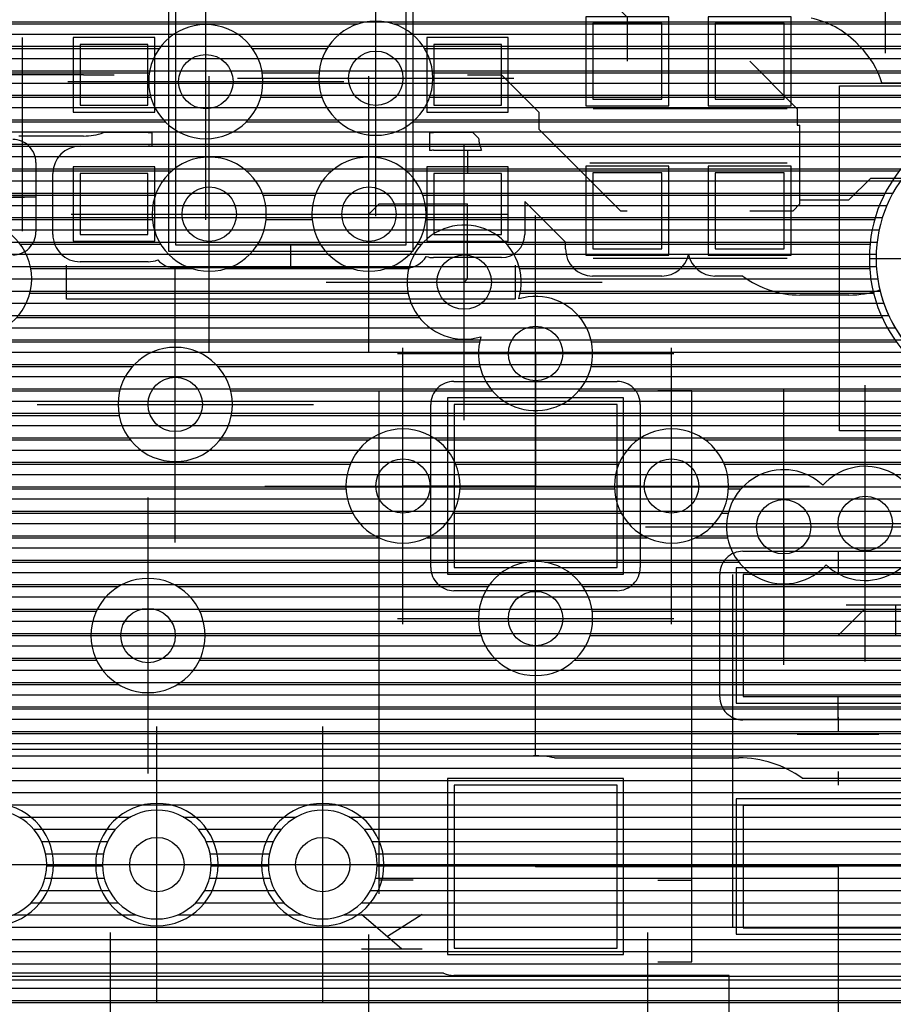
# Model space of a CAD drawing. Extents: x 25 to 291, y 23 to 136.
# Tile 4 of 147: x 32.28 to 38.71, y 39.26 to 46.51. Entities that reach past the tile are written whole.
import ezdxf

# ---------------------------------------------------------------- set-up
doc = ezdxf.new("R2010")
doc.units = 0
doc.layers.get('0').update_dxf_attribs({"linetype": 'CONTINUOUS'})
for name, color, linetype in [('copper_layer_2', 1, 'CONTINUOUS'), ('copper_layer_3', 3, 'CONTINUOUS'), ('copper_layer_bottom', 4, 'CONTINUOUS'), ('copper_layer_top', 5, 'CONTINUOUS'), ('drill_drawing', 6, 'CONTINUOUS'), ('paste_mask_top', 2, 'CONTINUOUS'), ('silkscreen_top', 1, 'CONTINUOUS'), ('solder_mask_top', 1, 'CONTINUOUS')]:
    doc.layers.add(name, color=color, linetype=linetype)

# ---------------------------------------------------------------- blocks, each defined once
blk = doc.blocks.new('D20')
blk.add_circle((0, 0), 0.2)
blk = doc.blocks.new('D169')
blk.add_lwpolyline([(0.59944, 0.59944), (-0.59944, 0.59944), (-0.59944, -0.59944), (0.59944, -0.59944)], close=True)
blk = doc.blocks.new('D466')
blk.add_lwpolyline([(0.254, 0.2794), (-0.254, 0.2794), (-0.254, -0.2794), (0.254, -0.2794)], close=True)
blk = doc.blocks.new('D513')
blk.add_lwpolyline([(0.24892, 0.22352), (-0.24892, 0.22352), (-0.24892, -0.22352), (0.24892, -0.22352)], close=True)
blk = doc.blocks.new('D514')
blk.add_lwpolyline([(0.84836, 1.24968), (-0.84836, 1.24968), (-0.84836, -1.24968), (0.84836, -1.24968)], close=True)
blk = doc.blocks.new('D519')
blk.add_lwpolyline([(0.6985, 0.44958), (-0.6985, 0.44958), (-0.6985, -0.44958), (0.6985, -0.44958)], close=True)
blk = doc.blocks.new('D452')
blk.add_lwpolyline([(0.6477, 0.6477), (-0.6477, 0.6477), (-0.6477, -0.6477), (0.6477, -0.6477)], close=True)
blk = doc.blocks.new('D555')
blk.add_lwpolyline([(0.3048, 0.32766), (-0.3048, 0.32766), (-0.3048, -0.32766), (0.3048, -0.32766)], close=True)
blk = doc.blocks.new('D597')
blk.add_lwpolyline([(0.29972, 0.27432), (-0.29972, 0.27432), (-0.29972, -0.27432), (0.29972, -0.27432)], close=True)
blk = doc.blocks.new('D598')
blk.add_lwpolyline([(0.89916, 1.29794), (-0.89916, 1.29794), (-0.89916, -1.29794), (0.89916, -1.29794)], close=True)
blk = doc.blocks.new('D603')
blk.add_lwpolyline([(0.7493, 0.49784), (-0.7493, 0.49784), (-0.7493, -0.49784), (0.7493, -0.49784)], close=True)

msp = doc.modelspace()

# ---------------------------------------------------------------- linework, layer by layer
at = {"layer": 'copper_layer_2', "color": 1}
for points in [[(25.750064, 46.489713), (50.175006, 46.489713)], [(25.750064, 46.399797), (50.175006, 46.399797)], [(25.750064, 46.309881), (50.175006, 46.309881)], [(25.750064, 46.21971), (50.175006, 46.21971)], [(25.750064, 46.129794), (50.175006, 46.129794)], [(25.750064, 46.039878), (50.175006, 46.039878)], [(25.750064, 45.949708), (50.175006, 45.949708)], [(25.750064, 45.859792), (50.175006, 45.859792)], [(25.750064, 45.769876), (50.175006, 45.769876)], [(25.750064, 45.679705), (39.211582, 45.679705)], [(25.750064, 45.589789), (39.037084, 45.589789)], [(25.750064, 45.499873), (38.918212, 45.499873)], [(25.750064, 45.409703), (38.82855, 45.409703)], [(25.750064, 45.319787), (38.758192, 45.319787)], [(25.750064, 45.22987), (38.702565, 45.22987)], [(25.750064, 45.1397), (38.659131, 45.1397)], [(25.750064, 45.049784), (38.626111, 45.049784)], [(25.750064, 44.959868), (38.602235, 44.959868)], [(25.750064, 44.869698), (38.587249, 44.869698)], [(25.750064, 44.779782), (38.580391, 44.779782)], [(25.750064, 44.689865), (38.581915, 44.689865)], [(25.750064, 44.599695), (38.591313, 44.599695)], [(25.750064, 44.509779), (38.609347, 44.509779)], [(25.750064, 44.419863), (38.636271, 44.419863)], [(25.750064, 44.329693), (38.672593, 44.329693)], [(25.750064, 44.239776), (38.720091, 44.239776)], [(25.750064, 44.14986), (38.78029, 44.14986)], [(25.750064, 44.05969), (38.85649, 44.05969)], [(25.750064, 43.969774), (38.954788, 43.969774)], [(25.750064, 43.879858), (39.08763, 43.879858)], [(25.750064, 43.789688), (39.301245, 43.789688)], [(25.750064, 43.699771), (50.175006, 43.699771)], [(25.750064, 43.609855), (50.175006, 43.609855)], [(25.750064, 43.519685), (50.175006, 43.519685)], [(25.750064, 43.429769), (50.175006, 43.429769)], [(25.750064, 43.339853), (50.175006, 43.339853)], [(25.750064, 43.249682), (50.175006, 43.249682)], [(25.750064, 43.159766), (50.175006, 43.159766)], [(25.750064, 43.06985), (50.175006, 43.06985)], [(25.750064, 42.97968), (50.175006, 42.97968)], [(25.750064, 42.889764), (50.175006, 42.889764)], [(25.750064, 42.799848), (50.175006, 42.799848)], [(25.750064, 42.709677), (50.175006, 42.709677)], [(25.750064, 42.619761), (50.175006, 42.619761)], [(25.750064, 42.529845), (50.175006, 42.529845)], [(25.750064, 42.439675), (50.175006, 42.439675)], [(25.750064, 42.349759), (50.175006, 42.349759)], [(25.750064, 42.259843), (50.175006, 42.259843)], [(25.750064, 42.169672), (50.175006, 42.169672)], [(25.750064, 42.079756), (50.175006, 42.079756)], [(25.750064, 41.98984), (50.175006, 41.98984)], [(25.750064, 41.89967), (50.175006, 41.89967)], [(25.750064, 41.809754), (50.175006, 41.809754)], [(25.750064, 41.719837), (50.175006, 41.719837)], [(25.750064, 41.629667), (50.175006, 41.629667)], [(25.750064, 41.539751), (50.175006, 41.539751)], [(25.750064, 41.449835), (50.175006, 41.449835)], [(25.750064, 41.359665), (50.175006, 41.359665)], [(25.750064, 41.269749), (50.175006, 41.269749)], [(25.750064, 41.179832), (50.175006, 41.179832)], [(25.750064, 41.089662), (50.175006, 41.089662)], [(25.750064, 40.999746), (50.175006, 40.999746)], [(25.750064, 40.90983), (50.175006, 40.90983)], [(25.750064, 40.81966), (50.175006, 40.81966)], [(25.750064, 40.729743), (50.175006, 40.729743)], [(32.274321, 40.639827), (33.095758, 40.639827)], [(33.484379, 40.639827), (34.315723, 40.639827)], [(34.704343, 40.639827), (50.175006, 40.639827)], [(32.384303, 40.549657), (32.985776, 40.549657)], [(33.594361, 40.549657), (34.20574, 40.549657)], [(34.814326, 40.549657), (50.175006, 40.549657)], [(32.442215, 40.459741), (32.927864, 40.459741)], [(33.652273, 40.459741), (34.147828, 40.459741)], [(34.872238, 40.459741), (50.175006, 40.459741)], [(32.471933, 40.369825), (32.898146, 40.369825)], [(33.681991, 40.369825), (34.11811, 40.369825)], [(34.901956, 40.369825), (50.175006, 40.369825)], [(32.480061, 40.279655), (32.890272, 40.279655)], [(33.689865, 40.279655), (34.110236, 40.279655)], [(34.90983, 40.279655), (50.175006, 40.279655)], [(32.467361, 40.189738), (32.902972, 40.189738)], [(33.677165, 40.189738), (34.122936, 40.189738)], [(34.897384, 40.189738), (50.175006, 40.189738)], [(32.431801, 40.099822), (32.938278, 40.099822)], [(33.641859, 40.099822), (34.158242, 40.099822)], [(34.861824, 40.099822), (50.175006, 40.099822)], [(32.365507, 40.009652), (33.004826, 40.009652)], [(33.575311, 40.009652), (34.22479, 40.009652)], [(34.79553, 40.009652), (50.175006, 40.009652)], [(32.23114, 39.919736), (33.138938, 39.919736)], [(33.441199, 39.919736), (34.358903, 39.919736)], [(34.661163, 39.919736), (50.175006, 39.919736)], [(25.750064, 39.82982), (50.175006, 39.82982)], [(25.750064, 39.739649), (50.175006, 39.739649)], [(25.750064, 39.649733), (50.175006, 39.649733)], [(25.750064, 39.559817), (50.175006, 39.559817)], [(25.750064, 39.469647), (50.175006, 39.469647)], [(25.750064, 39.379731), (50.175006, 39.379731)], [(25.750064, 39.289815), (50.175006, 39.289815)]]:
    msp.add_lwpolyline(points, dxfattribs=at)
for points in [[(40.580137, 44.750064), (40.580137, 44.750064), (40.580137, 44.750064, 1), (38.580137, 44.750064), (38.580137, 44.750064), (38.580137, 44.750064, 1), (40.580137, 44.750064), (40.580137, 44.750064)], [(40.580137, 44.750064), (40.580137, 44.750064), (40.580137, 44.750064, 1), (38.580137, 44.750064), (38.580137, 44.750064), (38.580137, 44.750064, 1), (40.580137, 44.750064), (40.580137, 44.750064)], [(32.480061, 40.290069), (32.480061, 40.290069), (32.480061, 40.290069, 1), (31.679959, 40.290069), (31.679959, 40.290069), (31.679959, 40.290069, 1), (32.480061, 40.290069), (32.480061, 40.290069)], [(32.480061, 40.290069), (32.480061, 40.290069), (32.480061, 40.290069, 1), (31.679959, 40.290069), (31.679959, 40.290069), (31.679959, 40.290069, 1), (32.480061, 40.290069), (32.480061, 40.290069)], [(33.690119, 40.290069), (33.690119, 40.290069), (33.690119, 40.290069, 1), (32.890018, 40.290069), (32.890018, 40.290069), (32.890018, 40.290069, 1), (33.690119, 40.290069), (33.690119, 40.290069)], [(33.690119, 40.290069), (33.690119, 40.290069), (33.690119, 40.290069, 1), (32.890018, 40.290069), (32.890018, 40.290069), (32.890018, 40.290069, 1), (33.690119, 40.290069), (33.690119, 40.290069)], [(34.910084, 40.290069), (34.910084, 40.290069), (34.910084, 40.290069, 1), (34.109982, 40.290069), (34.109982, 40.290069), (34.109982, 40.290069, 1), (34.910084, 40.290069), (34.910084, 40.290069)], [(34.910084, 40.290069), (34.910084, 40.290069), (34.910084, 40.290069, 1), (34.109982, 40.290069), (34.109982, 40.290069), (34.109982, 40.290069, 1), (34.910084, 40.290069), (34.910084, 40.290069)]]:
    msp.add_lwpolyline(points, format="xyb", dxfattribs=at)
at = {"layer": 'copper_layer_3', "color": 3}
for points in [[(32.08001, 40.290069), (33.290069, 40.290069), (34.510033, 40.290069), (39.940056, 40.290069), (40.970028, 41.320041), (46.700025, 41.320041), (48.16002, 42.780036), (48.16002, 83.680213), (47.060198, 84.78029), (38.93015, 84.78029), (33.910084, 89.800102), (33.910084, 101.400305), (37.299975, 104.790196), (43.130048, 104.790196), (44.16002, 105.820168), (44.16002, 112.650241), (46.189992, 114.680213), (46.189992, 116.700279)], [(29.388621, 46.474727), (34.770892, 46.474727)], [(35.02921, 46.474727), (46.793244, 46.474727)], [(25.800102, 46.294641), (33.308611, 46.294641)], [(33.991364, 46.294641), (34.542037, 46.294641)], [(35.258065, 46.294641), (46.511811, 46.294641)], [(25.800102, 46.114808), (33.23495, 46.114808)], [(34.065024, 46.114808), (34.481839, 46.114808)], [(35.318263, 46.114808), (44.466599, 46.114808)], [(25.800102, 45.934722), (33.246126, 45.934722)], [(34.053848, 45.934722), (34.504191, 45.934722)], [(35.295911, 45.934722), (44.297943, 45.934722)], [(25.800102, 45.754636), (33.351537, 45.754636)], [(33.948692, 45.754636), (34.628397, 45.754636)], [(35.171704, 45.754636), (39.274829, 45.754636)], [(31.489967, 45.574803), (38.93015, 45.574803)], [(31.672339, 45.394717), (33.402591, 45.394717)], [(33.947422, 45.394717), (34.577597, 45.394717)], [(35.122428, 45.394717), (38.751334, 45.394717)], [(31.719837, 45.21463), (33.278893, 45.21463)], [(34.07112, 45.21463), (34.453899, 45.21463)], [(35.246126, 45.21463), (38.638557, 45.21463)], [(31.686055, 45.034798), (33.257049, 45.034798)], [(34.093218, 45.034798), (34.432055, 45.034798)], [(35.268225, 45.034798), (38.569469, 45.034798)], [(32.283973, 44.854712), (33.317501, 44.854712)], [(34.032766, 44.854712), (34.492507, 44.854712)], [(35.207518, 44.854712), (35.236728, 44.854712)], [(35.863348, 44.854712), (38.535179, 44.854712)], [(38.530099, 44.750064), (38.780036, 44.750064)], [(32.363475, 44.674879), (33.548133, 44.674879)], [(33.802134, 44.674879), (34.723139, 44.674879)], [(34.97714, 44.674879), (35.141986, 44.674879)], [(35.95809, 44.674879), (38.532893, 44.674879)], [(32.356617, 44.494793), (35.137922, 44.494793)], [(35.962408, 44.494793), (38.561595, 44.494793)], [(32.258319, 44.314707), (35.220472, 44.314707)], [(36.401321, 44.314707), (38.624587, 44.314707)], [(31.060198, 44.134874), (35.663703, 44.134874)], [(36.486411, 44.134874), (38.729235, 44.134874)], [(30.971552, 43.954788), (33.11176, 43.954788)], [(33.738379, 43.954788), (35.665989, 43.954788)], [(36.484125, 43.954788), (38.89459, 43.954788)], [(25.800102, 43.774702), (33.017018, 43.774702)], [(33.833122, 43.774702), (35.757938, 43.774702)], [(36.392177, 43.774702), (39.191262, 43.774702)], [(25.800102, 43.594869), (33.0127, 43.594869)], [(33.83744, 43.594869), (44.01016, 43.594869)], [(29.511557, 43.414783), (33.095504, 43.414783)], [(33.754636, 43.414783), (34.852934, 43.414783)], [(35.347219, 43.414783), (36.828042, 43.414783)], [(37.322073, 43.414783), (43.863602, 43.414783)], [(29.584963, 43.234696), (34.711709, 43.234696)], [(35.488443, 43.234696), (36.686563, 43.234696)], [(37.463551, 43.234696), (43.830328, 43.234696)], [(31.312421, 43.054864), (34.680467, 43.054864)], [(35.519685, 43.054864), (36.655575, 43.054864)], [(37.494539, 43.054864), (37.586741, 43.054864)], [(31.554991, 42.874778), (34.731013, 42.874778)], [(35.469139, 42.874778), (36.705867, 42.874778)], [(37.444247, 42.874778), (37.491999, 42.874778)], [(31.617729, 42.694691), (34.921768, 42.694691)], [(35.278385, 42.694691), (36.896876, 42.694691)], [(37.253239, 42.694691), (37.487935, 42.694691)], [(31.597663, 42.514859), (36.008382, 42.514859)], [(36.141732, 42.514859), (37.570485, 42.514859)], [(31.477521, 42.334773), (33.008128, 42.334773)], [(33.441961, 42.334773), (35.726695, 42.334773)], [(36.423419, 42.334773), (38.97714, 42.334773)], [(29.383795, 42.154686), (32.845314, 42.154686)], [(33.604775, 42.154686), (35.658623, 42.154686)], [(36.491491, 42.154686), (38.957582, 42.154686)], [(29.520447, 41.974854), (32.805182, 41.974854)], [(33.645161, 41.974854), (35.674117, 41.974854)], [(36.475997, 41.974854), (39.020574, 41.974854)], [(32.08001, 41.140208), (33.290069, 41.140208), (34.510033, 41.140208), (39.588011, 41.140208), (40.369063, 41.921006)], [(29.549403, 41.794768), (32.845822, 41.794768)], [(33.604267, 41.794768), (35.78664, 41.794768)], [(36.363475, 41.794768), (39.264923, 41.794768)], [(29.496571, 41.614681), (33.009398, 41.614681)], [(33.440945, 41.614681), (40.062738, 41.614681)], [(31.05842, 41.434849), (39.882652, 41.434849)], [(31.22733, 41.254763), (39.702565, 41.254763)], [(39.940056, 39.440183), (34.510033, 39.440183), (33.290069, 39.440183), (32.08001, 39.440183)], [(30.329947, 39.274829), (46.096012, 39.274829)]]:
    msp.add_lwpolyline(points, dxfattribs=at)
for points in [[(34.070104, 46.050038), (34.070104, 46.050038), (34.070104, 46.050038, 1), (33.22987, 46.050038), (33.22987, 46.050038), (33.22987, 46.050038, 1), (34.070104, 46.050038), (34.070104, 46.050038)], [(34.070104, 46.050038), (34.070104, 46.050038), (34.070104, 46.050038, 1), (33.22987, 46.050038), (33.22987, 46.050038), (33.22987, 46.050038, 1), (34.070104, 46.050038), (34.070104, 46.050038)], [(35.320041, 46.075184), (35.320041, 46.075184), (35.320041, 46.075184, 1), (34.480315, 46.075184), (34.480315, 46.075184), (34.480315, 46.075184, 1), (35.320041, 46.075184), (35.320041, 46.075184)], [(35.320041, 46.075184), (35.320041, 46.075184), (35.320041, 46.075184, 1), (34.480315, 46.075184), (34.480315, 46.075184), (34.480315, 46.075184, 1), (35.320041, 46.075184), (35.320041, 46.075184)], [(40.630175, 44.750064), (40.630175, 44.750064), (40.630175, 44.750064, 1), (38.530099, 44.750064), (38.530099, 44.750064), (38.530099, 44.750064, 1), (40.630175, 44.750064), (40.630175, 44.750064)], [(40.630175, 44.750064), (40.630175, 44.750064), (40.630175, 44.750064, 1), (38.530099, 44.750064), (38.530099, 44.750064), (38.530099, 44.750064, 1), (40.630175, 44.750064), (40.630175, 44.750064)], [(34.094996, 45.075184), (34.094996, 45.075184), (34.094996, 45.075184, 1), (33.255271, 45.075184), (33.255271, 45.075184), (33.255271, 45.075184, 1), (34.094996, 45.075184), (34.094996, 45.075184)], [(34.094996, 45.075184), (34.094996, 45.075184), (34.094996, 45.075184, 1), (33.255271, 45.075184), (33.255271, 45.075184), (33.255271, 45.075184, 1), (34.094996, 45.075184), (34.094996, 45.075184)], [(35.270003, 45.075184), (35.270003, 45.075184), (35.270003, 45.075184, 1), (34.430277, 45.075184), (34.430277, 45.075184), (34.430277, 45.075184, 1), (35.270003, 45.075184), (35.270003, 45.075184)], [(35.270003, 45.075184), (35.270003, 45.075184), (35.270003, 45.075184, 1), (34.430277, 45.075184), (34.430277, 45.075184), (34.430277, 45.075184, 1), (35.270003, 45.075184), (35.270003, 45.075184)], [(32.370079, 44.600203), (32.370079, 44.600203), (32.370079, 44.600203, 1), (31.529845, 44.600203), (31.529845, 44.600203), (31.529845, 44.600203, 1), (32.370079, 44.600203), (32.370079, 44.600203)], [(32.370079, 44.600203), (32.370079, 44.600203), (32.370079, 44.600203, 1), (31.529845, 44.600203), (31.529845, 44.600203), (31.529845, 44.600203, 1), (32.370079, 44.600203), (32.370079, 44.600203)], [(35.951486, 44.451613), (35.951486, 44.451613, 4.025388), (35.673609, 44.173736), (35.673609, 44.173736)], [(35.673609, 44.173736), (35.673609, 44.173736), (35.673609, 44.173736, 4.028832), (35.951486, 44.451613), (35.951486, 44.451613)], [(33.84506, 43.675133), (33.84506, 43.675133), (33.84506, 43.675133, 1), (33.004826, 43.675133), (33.004826, 43.675133), (33.004826, 43.675133, 1), (33.84506, 43.675133), (33.84506, 43.675133)], [(33.84506, 43.675133), (33.84506, 43.675133), (33.84506, 43.675133, 1), (33.004826, 43.675133), (33.004826, 43.675133), (33.004826, 43.675133, 1), (33.84506, 43.675133), (33.84506, 43.675133)], [(35.520193, 43.075184), (35.520193, 43.075184), (35.520193, 43.075184, 1), (34.679959, 43.075184), (34.679959, 43.075184), (34.679959, 43.075184, 1), (35.520193, 43.075184), (35.520193, 43.075184)], [(35.520193, 43.075184), (35.520193, 43.075184), (35.520193, 43.075184, 1), (34.679959, 43.075184), (34.679959, 43.075184), (34.679959, 43.075184, 1), (35.520193, 43.075184), (35.520193, 43.075184)], [(37.495047, 43.075184), (37.495047, 43.075184), (37.495047, 43.075184, 1), (36.655321, 43.075184), (36.655321, 43.075184), (36.655321, 43.075184, 1), (37.495047, 43.075184), (37.495047, 43.075184)], [(37.495047, 43.075184), (37.495047, 43.075184), (37.495047, 43.075184, 1), (36.655321, 43.075184), (36.655321, 43.075184), (36.655321, 43.075184, 1), (37.495047, 43.075184), (37.495047, 43.075184)], [(38.18796, 43.081026), (38.18796, 43.081026, 2.452677), (38.212344, 42.494285), (38.212344, 42.494285)], [(38.212344, 42.494285), (38.212344, 42.494285), (38.212344, 42.494285, 2.452677), (38.18796, 43.081026), (38.18796, 43.081026)], [(36.495047, 42.100076), (36.495047, 42.100076), (36.495047, 42.100076, 1), (35.655321, 42.100076), (35.655321, 42.100076), (35.655321, 42.100076, 1), (36.495047, 42.100076), (36.495047, 42.100076)], [(36.495047, 42.100076), (36.495047, 42.100076), (36.495047, 42.100076, 1), (35.655321, 42.100076), (35.655321, 42.100076), (35.655321, 42.100076, 1), (36.495047, 42.100076), (36.495047, 42.100076)], [(33.645161, 41.975108), (33.645161, 41.975108), (33.645161, 41.975108, 1), (32.804928, 41.975108), (32.804928, 41.975108), (32.804928, 41.975108, 1), (33.645161, 41.975108), (33.645161, 41.975108)], [(33.645161, 41.975108), (33.645161, 41.975108), (33.645161, 41.975108, 1), (32.804928, 41.975108), (32.804928, 41.975108), (32.804928, 41.975108, 1), (33.645161, 41.975108), (33.645161, 41.975108)]]:
    msp.add_lwpolyline(points, format="xyb", dxfattribs=at)
at = {"layer": 'copper_layer_bottom', "color": 4}
for points in [[(25.750064, 46.489713), (50.125222, 46.489713)], [(25.750064, 46.399797), (50.215392, 46.399797)], [(25.750064, 46.309881), (50.305309, 46.309881)], [(25.750064, 46.21971), (50.395225, 46.21971)], [(25.750064, 46.129794), (50.485395, 46.129794)], [(25.750064, 46.039878), (50.575311, 46.039878)], [(25.750064, 45.949708), (50.665227, 45.949708)], [(25.750064, 45.859792), (50.755398, 45.859792)], [(25.750064, 45.769876), (50.845314, 45.769876)], [(25.750064, 45.679705), (39.211582, 45.679705)], [(25.750064, 45.589789), (39.037084, 45.589789)], [(25.750064, 45.499873), (38.918212, 45.499873)], [(25.750064, 45.409703), (38.82855, 45.409703)], [(25.750064, 45.319787), (38.758192, 45.319787)], [(25.750064, 45.22987), (38.702565, 45.22987)], [(25.750064, 45.1397), (38.659131, 45.1397)], [(25.750064, 45.049784), (38.626111, 45.049784)], [(25.750064, 44.959868), (38.602235, 44.959868)], [(25.750064, 44.869698), (38.587249, 44.869698)], [(25.750064, 44.779782), (38.580391, 44.779782)], [(25.750064, 44.689865), (38.581915, 44.689865)], [(25.750064, 44.599695), (38.591313, 44.599695)], [(25.750064, 44.509779), (38.609347, 44.509779)], [(25.750064, 44.419863), (38.636271, 44.419863)], [(25.750064, 44.329693), (38.672593, 44.329693)], [(25.750064, 44.239776), (38.720091, 44.239776)], [(25.750064, 44.14986), (38.78029, 44.14986)], [(25.750064, 44.05969), (38.85649, 44.05969)], [(25.750064, 43.969774), (38.954788, 43.969774)], [(25.750064, 43.879858), (39.08763, 43.879858)], [(25.750064, 43.789688), (39.301245, 43.789688)], [(25.750064, 43.699771), (51.223266, 43.699771)], [(25.750064, 43.609855), (55.947422, 43.609855)], [(25.750064, 43.519685), (55.98857, 43.519685)], [(25.750064, 43.429769), (50.628143, 43.429769)], [(25.750064, 43.339853), (50.503429, 43.339853)], [(25.750064, 43.249682), (50.435103, 43.249682)], [(25.750064, 43.159766), (50.395733, 43.159766)], [(25.750064, 43.06985), (50.377191, 43.06985)], [(25.750064, 42.97968), (50.377445, 42.97968)], [(25.750064, 42.889764), (50.395987, 42.889764)], [(25.750064, 42.799848), (50.435611, 42.799848)], [(25.750064, 42.709677), (50.503937, 42.709677)], [(25.750064, 42.619761), (50.629667, 42.619761)], [(25.750064, 42.529845), (54.149352, 42.529845)], [(25.750064, 42.439675), (54.115062, 42.439675)], [(25.750064, 42.349759), (54.100838, 42.349759)], [(25.750064, 42.259843), (54.104902, 42.259843)], [(25.750064, 42.169672), (54.127762, 42.169672)], [(25.750064, 42.079756), (50.628143, 42.079756)], [(25.750064, 41.98984), (50.503429, 41.98984)], [(25.750064, 41.89967), (50.435103, 41.89967)], [(25.750064, 41.809754), (50.395733, 41.809754)], [(25.750064, 41.719837), (50.377191, 41.719837)], [(25.750064, 41.629667), (50.377445, 41.629667)], [(25.750064, 41.539751), (50.395987, 41.539751)], [(25.750064, 41.449835), (50.435611, 41.449835)], [(25.750064, 41.359665), (50.503937, 41.359665)], [(25.750064, 41.269749), (50.629667, 41.269749)], [(25.750064, 41.179832), (52.644399, 41.179832)], [(25.750064, 41.089662), (53.547371, 41.089662)], [(25.750064, 40.999746), (53.527813, 40.999746)], [(25.750064, 40.90983), (50.488951, 40.90983)], [(25.750064, 40.81966), (50.358395, 40.81966)], [(32.176022, 40.729743), (33.194056, 40.729743)], [(33.386081, 40.729743), (34.414275, 40.729743)], [(34.606045, 40.729743), (50.288037, 40.729743)], [(32.363221, 40.639827), (33.006858, 40.639827)], [(33.573279, 40.639827), (34.226822, 40.639827)], [(34.793244, 40.639827), (50.247396, 40.639827)], [(32.447549, 40.549657), (32.92253, 40.549657)], [(33.657607, 40.549657), (34.142494, 40.549657)], [(34.877572, 40.549657), (50.227838, 40.549657)], [(32.496825, 40.459741), (32.873254, 40.459741)], [(33.706883, 40.459741), (34.093218, 40.459741)], [(34.926848, 40.459741), (50.226822, 40.459741)], [(32.522987, 40.369825), (32.847092, 40.369825)], [(33.733045, 40.369825), (34.067056, 40.369825)], [(34.95301, 40.369825), (50.244348, 40.369825)], [(32.529845, 40.279655), (32.840234, 40.279655)], [(33.739903, 40.279655), (34.060198, 40.279655)], [(34.959868, 40.279655), (50.282703, 40.279655)], [(32.518669, 40.189738), (32.85141, 40.189738)], [(33.728727, 40.189738), (34.071374, 40.189738)], [(34.948692, 40.189738), (50.349251, 40.189738)], [(32.487935, 40.099822), (32.882398, 40.099822)], [(33.697739, 40.099822), (34.102362, 40.099822)], [(34.917958, 40.099822), (50.469647, 40.099822)], [(32.432055, 40.009652), (32.938024, 40.009652)], [(33.642113, 40.009652), (34.157988, 40.009652)], [(34.862078, 40.009652), (54.250445, 40.009652)], [(32.335789, 39.919736), (33.03429, 39.919736)], [(33.545593, 39.919736), (34.254509, 39.919736)], [(34.765812, 39.919736), (54.262637, 39.919736)], [(25.750064, 39.82982), (54.294641, 39.82982)], [(25.750064, 39.739649), (54.352045, 39.739649)], [(25.750064, 39.649733), (54.451867, 39.649733)], [(25.750064, 39.559817), (61.224282, 39.559817)], [(25.750064, 39.469647), (61.14732, 39.469647)], [(25.750064, 39.379731), (54.366269, 39.379731)], [(25.750064, 39.289815), (54.204978, 39.289815)]]:
    msp.add_lwpolyline(points, dxfattribs=at)
for points in [[(40.580137, 44.750064), (40.580137, 44.750064), (40.580137, 44.750064, 1), (38.580137, 44.750064), (38.580137, 44.750064), (38.580137, 44.750064, 1), (40.580137, 44.750064), (40.580137, 44.750064)], [(40.580137, 44.750064), (40.580137, 44.750064), (40.580137, 44.750064, 1), (38.580137, 44.750064), (38.580137, 44.750064), (38.580137, 44.750064, 1), (40.580137, 44.750064), (40.580137, 44.750064)], [(32.530099, 40.290069), (32.530099, 40.290069), (32.530099, 40.290069, 1), (31.629921, 40.290069), (31.629921, 40.290069), (31.629921, 40.290069, 1), (32.530099, 40.290069), (32.530099, 40.290069)], [(32.530099, 40.290069), (32.530099, 40.290069), (32.530099, 40.290069, 1), (31.629921, 40.290069), (31.629921, 40.290069), (31.629921, 40.290069, 1), (32.530099, 40.290069), (32.530099, 40.290069)], [(33.740157, 40.290069), (33.740157, 40.290069), (33.740157, 40.290069, 1), (32.83998, 40.290069), (32.83998, 40.290069), (32.83998, 40.290069, 1), (33.740157, 40.290069), (33.740157, 40.290069)], [(33.740157, 40.290069), (33.740157, 40.290069), (33.740157, 40.290069, 1), (32.83998, 40.290069), (32.83998, 40.290069), (32.83998, 40.290069, 1), (33.740157, 40.290069), (33.740157, 40.290069)], [(34.960122, 40.290069), (34.960122, 40.290069), (34.960122, 40.290069, 1), (34.059944, 40.290069), (34.059944, 40.290069), (34.059944, 40.290069, 1), (34.960122, 40.290069), (34.960122, 40.290069)], [(34.960122, 40.290069), (34.960122, 40.290069), (34.960122, 40.290069, 1), (34.059944, 40.290069), (34.059944, 40.290069), (34.059944, 40.290069, 1), (34.960122, 40.290069), (34.960122, 40.290069)]]:
    msp.add_lwpolyline(points, format="xyb", dxfattribs=at)
at = {"layer": 'copper_layer_top', "color": 5}
for points in [[(36.625095, 47.275083), (36.625095, 46.649987), (36.750064, 46.525019), (36.750064, 46.200152)], [(38.19558, 46.489713), (48.800102, 46.489713)], [(38.360427, 46.399797), (48.800102, 46.399797)], [(38.429769, 46.339599), (38.459741, 46.309627)], [(38.459741, 46.309881), (48.800102, 46.309881)], [(38.534671, 46.21971), (48.800102, 46.21971)], [(37.649987, 46.200152), (37.970028, 45.880112)], [(32.750064, 46.100076), (31.949962, 46.100076), (30.625095, 46.100076)], [(32.750064, 46.100076), (32.975108, 46.100076)], [(35.575057, 46.100076), (35.824994, 46.100076)], [(35.824994, 46.100076), (36.100076, 45.824994), (36.100076, 45.700025), (36.700025, 45.100076), (36.750064, 45.100076)], [(38.586741, 46.129794), (48.800102, 46.129794)], [(33.649987, 46.050038), (34.225044, 46.050038)], [(38.621793, 46.040132), (38.990094, 46.040132)], [(37.970028, 45.880112), (38, 45.85014)], [(38, 45.85014), (38, 45.729997), (38.020066, 45.729997)], [(38.020066, 45.180086), (38.020066, 45.729997)], [(32.750064, 45.649987), (32.274575, 45.649987)], [(33.225044, 45.675133), (32.897892, 45.675133)], [(33.255017, 45.572771), (33.255017, 45.677419)], [(35.295149, 45.677419), (35.295149, 45.542545)], [(35.655067, 45.633731), (35.613665, 45.675133), (35.325121, 45.675133)], [(32.333757, 45.589789), (33.255017, 45.589789)], [(32.725171, 45.575057), (33.225044, 45.575057)], [(35.295149, 45.589789), (35.663703, 45.589789)], [(32.394209, 45.499873), (32.568707, 45.499873)], [(35.325121, 45.545085), (35.677673, 45.545085)], [(35.575057, 45.545085), (35.575057, 45.375159)], [(32.400051, 45.455169), (32.400051, 44.945136)], [(32.400051, 45.409703), (32.528067, 45.409703)], [(32.525019, 44.92507), (32.525019, 45.375159)], [(32.400051, 45.319787), (32.525019, 45.319787)], [(38.020066, 45.180086), (38.379985, 45.180086), (38.540005, 45.340107), (38.990094, 45.340107), (39.16002, 45.17018)], [(32.400051, 45.22987), (32.525019, 45.22987)], [(32.400051, 45.200152), (32.230124, 45.200152)], [(32.400051, 45.1397), (32.525019, 45.1397)], [(34.85014, 45.075184), (34.92507, 45.150114), (35.575057, 45.150114)], [(35.550165, 44.575057), (35.575057, 44.600203), (35.575057, 45.150114)], [(36.295149, 44.820168), (36.295149, 44.868682), (35.995174, 45.168656), (35.995174, 44.92507)], [(35.995174, 45.1397), (36.023876, 45.1397)], [(37.649987, 45.100076), (37.970028, 45.100076), (38.020066, 45.150114), (38.020066, 45.180086)], [(32.400051, 45.049784), (32.525019, 45.049784)], [(35.995174, 45.049784), (36.114046, 45.049784)], [(32.400051, 44.959868), (32.525019, 44.959868)], [(35.575057, 44.755144), (35.575057, 44.92507)], [(35.995174, 44.959868), (36.203962, 44.959868)], [(32.382525, 44.869698), (32.532893, 44.869698)], [(34.275083, 44.680213), (34.275083, 44.85014)], [(35.985776, 44.869698), (36.293879, 44.869698)], [(32.269749, 44.779782), (32.587757, 44.779782)], [(35.913386, 44.779782), (36.299213, 44.779782)], [(33.225044, 44.725171), (32.725171, 44.725171)], [(35.824994, 44.755144), (35.325121, 44.755144)], [(25.750064, 44.689865), (33.368555, 44.689865)], [(35.124968, 44.679959), (33.424943, 44.679959)], [(35.18161, 44.689865), (36.343409, 44.689865)], [(37.156718, 44.689865), (37.243332, 44.689865)], [(25.750064, 44.599695), (37.628651, 44.599695)], [(37.00508, 44.620015), (36.495047, 44.620015)], [(37.599949, 44.620015), (37.394971, 44.620015)], [(25.750064, 44.509779), (37.81839, 44.509779)], [(38.379985, 44.480061), (38.020066, 44.480061)], [(38.581661, 44.509779), (38.609347, 44.509779)], [(25.750064, 44.419863), (38.636271, 44.419863)], [(25.750064, 44.329693), (38.672593, 44.329693)], [(25.750064, 44.239776), (38.720091, 44.239776)], [(25.750064, 44.14986), (38.78029, 44.14986)], [(25.750064, 44.05969), (38.85649, 44.05969)], [(36.075184, 44.050038), (36.075184, 43.075184), (37.075184, 43.075184)], [(25.750064, 43.969774), (38.954788, 43.969774)], [(25.750064, 43.879858), (39.08763, 43.879858)], [(35.474981, 43.84506), (36.675133, 43.84506)], [(36.075184, 43.84506), (36.075184, 43.675133)], [(25.750064, 43.789688), (35.349505, 43.789688)], [(36.80061, 43.789688), (39.301245, 43.789688)], [(25.750064, 43.699771), (35.306833, 43.699771)], [(36.843282, 43.699771), (41.525019, 43.699771)], [(25.750064, 43.609855), (35.305055, 43.609855)], [(35.305055, 42.474981), (35.305055, 43.675133)], [(36.84506, 43.675133), (36.84506, 42.474981)], [(36.84506, 43.609855), (41.525019, 43.609855)], [(25.750064, 43.519685), (35.305055, 43.519685)], [(36.84506, 43.519685), (41.525019, 43.519685)], [(25.750064, 43.429769), (35.305055, 43.429769)], [(36.84506, 43.429769), (41.525019, 43.429769)], [(25.750064, 43.339853), (35.305055, 43.339853)], [(36.84506, 43.339853), (41.525019, 43.339853)], [(25.750064, 43.249682), (35.305055, 43.249682)], [(36.84506, 43.249682), (41.525019, 43.249682)], [(25.750064, 43.159766), (35.305055, 43.159766)], [(36.84506, 43.159766), (41.525019, 43.159766)], [(25.750064, 43.06985), (35.305055, 43.06985)], [(36.075184, 42.100076), (36.075184, 43.075184), (35.100076, 43.075184)], [(35.305055, 43.075184), (35.474981, 43.075184)], [(36.84506, 43.075184), (36.675133, 43.075184)], [(36.84506, 43.06985), (41.525019, 43.06985)], [(25.750064, 42.97968), (35.305055, 42.97968)], [(36.84506, 42.97968), (41.525019, 42.97968)], [(25.750064, 42.889764), (35.305055, 42.889764)], [(36.84506, 42.889764), (41.525019, 42.889764)], [(25.750064, 42.799848), (35.305055, 42.799848)], [(36.84506, 42.799848), (41.525019, 42.799848)], [(37.900178, 42.77521), (37.900178, 41.975108), (38.299975, 41.975108)], [(38.299975, 41.975108), (38.500127, 42.175006), (38.500127, 42.800102)], [(25.750064, 42.709677), (35.305055, 42.709677)], [(36.84506, 42.709677), (41.520193, 42.709677)], [(25.750064, 42.619761), (35.305055, 42.619761)], [(36.84506, 42.619761), (41.520193, 42.619761)], [(37.599949, 42.595123), (39, 42.595123)], [(38.299975, 42.595123), (38.299975, 42.425197)], [(25.750064, 42.529845), (35.305055, 42.529845)], [(36.84506, 42.529845), (37.466091, 42.529845)], [(36.075184, 42.305055), (36.075184, 42.474981)], [(25.750064, 42.439675), (35.308865, 42.439675)], [(36.84125, 42.439675), (37.430785, 42.439675)], [(37.430023, 41.525019), (37.430023, 42.425197)], [(25.750064, 42.349759), (35.360173, 42.349759)], [(36.675133, 42.305055), (35.474981, 42.305055)], [(36.789942, 42.349759), (37.430023, 42.349759)], [(25.750064, 42.259843), (37.430023, 42.259843)], [(25.750064, 42.169672), (37.430023, 42.169672)], [(38.299975, 41.975108), (38.725171, 41.975108), (38.725171, 42.200152), (39.375159, 42.200152)], [(25.750064, 42.079756), (37.430023, 42.079756)], [(25.750064, 41.98984), (37.430023, 41.98984)], [(37.430023, 41.975108), (37.599949, 41.975108)], [(25.750064, 41.89967), (37.430023, 41.89967)], [(25.750064, 41.809754), (37.430023, 41.809754)], [(25.750064, 41.719837), (37.430023, 41.719837)], [(25.750064, 41.629667), (37.430023, 41.629667)], [(25.750064, 41.539751), (37.430023, 41.539751)], [(38.299975, 41.355093), (38.299975, 41.525019)], [(25.750064, 41.449835), (37.447549, 41.449835)], [(25.750064, 41.359665), (37.560579, 41.359665)], [(39, 41.355093), (37.599949, 41.355093)], [(25.750064, 41.269749), (39.280163, 41.269749)], [(25.750064, 41.179832), (39.280163, 41.179832)], [(32.08001, 41.09017), (33.290069, 41.09017), (34.510033, 41.09017), (36.060198, 41.09017)], [(36.083312, 41.089662), (39.280671, 41.089662)], [(36.214376, 41.075184), (36.675133, 41.075184), (37.569977, 41.075184)], [(37.909068, 40.999746), (39.310135, 40.999746)], [(38.036322, 40.92507), (39, 40.92507)], [(32.08001, 40.290069), (33.290069, 40.290069), (34.510033, 40.290069)], [(34.510033, 40.290069), (36.060198, 40.290069), (36.075184, 40.275083), (37.569977, 40.275083)], [(37.569977, 40.275083), (38.299975, 40.275083), (38.299975, 39.93015)], [(38.299975, 39.93015), (38.299975, 38.459995), (38.660147, 38.100076)], [(35.399035, 39.489967), (34.510033, 39.489967), (33.290069, 39.489967), (32.08001, 39.489967)], [(25.750064, 39.469647), (37.500127, 39.469647)], [(37.500127, 38.459995), (37.500127, 39.474981), (36.075184, 39.474981), (35.474981, 39.474981)], [(25.750064, 39.379731), (37.500127, 39.379731)], [(25.750064, 39.289815), (37.500127, 39.289815)]]:
    msp.add_lwpolyline(points, dxfattribs=at)
for points in [[(38.429769, 46.339599), (38.429769, 46.339599), (38.429769, 46.339599, 0.146524), (38.1016, 46.516637), (38.1016, 46.516637)], [(38.621793, 46.040132), (38.621793, 46.040132), (38.621793, 46.040132, 0.123327), (38.459741, 46.309627), (38.459741, 46.309627)], [(38.607315, 44.517907), (38.607315, 44.517907), (38.607315, 44.517907, 2.076974), (39.569977, 45.750064), (39.569977, 45.750064)], [(32.750064, 45.649987), (32.750064, 45.649987), (32.750064, 45.649987, 0.085006), (32.897892, 45.675133), (32.897892, 45.675133)], [(33.225044, 45.675133), (33.225044, 45.675133), (33.225044, 45.675133, 0.038513), (33.255017, 45.677419), (33.255017, 45.677419)], [(35.295149, 45.677419), (35.295149, 45.677419), (35.295149, 45.677419, 0.036784), (35.325121, 45.675133), (35.325121, 45.675133)], [(32.400051, 45.455169), (32.400051, 45.455169), (32.400051, 45.455169, 0.414214), (32.230124, 45.625095), (32.230124, 45.625095)], [(32.725171, 45.575057), (32.725171, 45.575057), (32.725171, 45.575057, 0.413315), (32.525019, 45.375159), (32.525019, 45.375159)], [(33.255017, 45.572771), (33.255017, 45.572771), (33.255017, 45.572771, 0.036784), (33.225044, 45.575057), (33.225044, 45.575057)], [(35.655067, 45.633731), (35.655067, 45.633731), (35.655067, 45.633731, 0.05093), (35.677673, 45.545085), (35.677673, 45.545085)], [(35.325121, 45.545085), (35.325121, 45.545085), (35.325121, 45.545085, 0.040261), (35.295149, 45.542545), (35.295149, 45.542545)], [(32.230124, 44.77521), (32.230124, 44.77521), (32.230124, 44.77521, 0.414214), (32.400051, 44.945136), (32.400051, 44.945136)], [(32.525019, 44.92507), (32.525019, 44.92507), (32.525019, 44.92507, 0.415111), (32.725171, 44.725171), (32.725171, 44.725171)], [(35.824994, 44.755144), (35.824994, 44.755144), (35.824994, 44.755144, 0.413157), (35.995174, 44.92507), (35.995174, 44.92507)], [(36.295149, 44.820168), (36.295149, 44.820168), (36.295149, 44.820168, 0.413315), (36.495047, 44.620015), (36.495047, 44.620015)], [(37.00508, 44.620015), (37.00508, 44.620015), (37.00508, 44.620015, 0.350336), (37.200152, 44.775718), (37.200152, 44.775718)], [(37.200152, 44.775718), (37.200152, 44.775718), (37.200152, 44.775718, 0.348624), (37.394971, 44.620015), (37.394971, 44.620015)], [(33.225044, 44.725171), (33.225044, 44.725171), (33.225044, 44.725171, 0.090058), (33.296927, 44.738379), (33.296927, 44.738379)], [(33.296927, 44.738379), (33.296927, 44.738379), (33.296927, 44.738379, 0.214835), (33.424943, 44.679959), (33.424943, 44.679959)], [(35.124968, 44.679959), (35.124968, 44.679959), (35.124968, 44.679959, 0.265987), (35.271527, 44.76378), (35.271527, 44.76378)], [(35.271527, 44.76378), (35.271527, 44.76378), (35.271527, 44.76378, 0.081021), (35.325121, 44.755144), (35.325121, 44.755144)], [(37.599949, 44.620015), (37.599949, 44.620015), (37.599949, 44.620015, 0.162526), (38.020066, 44.480061), (38.020066, 44.480061)], [(38.379985, 44.480061), (38.379985, 44.480061), (38.379985, 44.480061, 0.082476), (38.607315, 44.517907), (38.607315, 44.517907)], [(35.474981, 43.84506), (35.474981, 43.84506), (35.474981, 43.84506, 0.414214), (35.305055, 43.675133), (35.305055, 43.675133)], [(36.84506, 43.675133), (36.84506, 43.675133), (36.84506, 43.675133, 0.414214), (36.675133, 43.84506), (36.675133, 43.84506)], [(37.599949, 42.595123), (37.599949, 42.595123), (37.599949, 42.595123, 0.414214), (37.430023, 42.425197), (37.430023, 42.425197)], [(35.305055, 42.474981), (35.305055, 42.474981), (35.305055, 42.474981, 0.414214), (35.474981, 42.305055), (35.474981, 42.305055)], [(36.675133, 42.305055), (36.675133, 42.305055), (36.675133, 42.305055, 0.414214), (36.84506, 42.474981), (36.84506, 42.474981)], [(37.430023, 41.525019), (37.430023, 41.525019), (37.430023, 41.525019, 0.414214), (37.599949, 41.355093), (37.599949, 41.355093)], [(36.214376, 41.075184), (36.214376, 41.075184), (36.214376, 41.075184, 0.048575), (36.060198, 41.09017), (36.060198, 41.09017)], [(38.036322, 40.92507), (38.036322, 40.92507), (38.036322, 40.92507, 0.156599), (37.569977, 41.075184), (37.569977, 41.075184)], [(35.399035, 39.489967), (35.399035, 39.489967), (35.399035, 39.489967, 0.097403), (35.474981, 39.474981), (35.474981, 39.474981)]]:
    msp.add_lwpolyline(points, format="xyb", dxfattribs=at)
at = {"layer": 'drill_drawing', "color": 6}
for points in [[(38.649987, 46.259081), (38.649987, 48.291085)], [(33.649987, 46.108966), (33.649987, 48.14097)], [(34.900178, 46.108966), (34.900178, 48.14097)], [(34.900178, 45.059182), (34.900178, 47.091186)], [(33.649987, 45.034036), (33.649987, 47.06604)], [(33.675133, 44.059182), (33.675133, 46.091186)], [(33.884176, 46.075184), (35.91618, 46.075184)], [(34.85014, 44.059182), (34.85014, 46.091186)], [(32.633985, 46.050038), (34.665989, 46.050038)], [(35.550165, 43.559055), (35.550165, 45.591059)], [(30.283973, 45.200152), (32.315977, 45.200152)], [(32.659131, 45.075184), (34.691135, 45.075184)], [(33.834138, 45.075184), (35.866142, 45.075184)], [(36.075184, 43.034036), (36.075184, 45.06604)], [(38.564135, 44.750064), (40.596139, 44.750064)], [(33.424943, 42.659131), (33.424943, 44.691135)], [(30.93396, 44.600203), (32.965964, 44.600203)], [(34.534163, 44.575057), (36.566167, 44.575057)], [(35.059182, 44.050038), (37.091186, 44.050038)], [(35.100076, 42.059182), (35.100076, 44.091186)], [(37.075184, 42.059182), (37.075184, 44.091186)], [(37.900178, 41.759208), (37.900178, 43.791212)], [(38.500127, 41.7841), (38.500127, 43.816104)], [(32.408941, 43.675133), (34.440945, 43.675133)], [(36.075184, 41.084074), (36.075184, 43.116078)], [(34.084074, 43.075184), (36.116078, 43.075184)], [(36.059182, 43.075184), (38.091186, 43.075184)], [(33.225044, 40.959106), (33.225044, 42.99111)], [(36.884176, 42.77521), (38.91618, 42.77521)], [(37.484125, 42.800102), (39.516129, 42.800102)], [(38.359157, 42.200152), (40.391161, 42.200152)], [(35.059182, 42.100076), (37.091186, 42.100076)], [(32.209042, 41.975108), (34.241046, 41.975108)], [(33.290069, 39.274067), (33.290069, 41.306071)], [(34.510033, 39.274067), (34.510033, 41.306071)], [(31.064008, 40.290069), (33.096012, 40.290069)], [(32.274067, 40.290069), (34.306071, 40.290069)], [(33.494031, 40.290069), (35.526035, 40.290069)], [(32.949962, 37.758954), (32.949962, 39.790958)], [(34.85014, 37.743967), (34.85014, 39.775972)], [(36.900178, 37.758954), (36.900178, 39.790958)]]:
    msp.add_lwpolyline(points, dxfattribs=at)
at = {"layer": 'silkscreen_top', "color": 1}
for points in [[(32.299975, 46.375159), (32.299975, 44.950216)], [(40.606045, 43.480061), (38.310135, 43.480061), (38.310135, 46.020066), (40.606045, 46.020066)], [(37.92507, 45.85014), (36.500127, 45.85014)], [(37.92507, 45.450089), (36.474981, 45.450089)], [(35.92507, 44.700025), (35.92507, 44.450089), (32.625095, 44.450089), (32.625095, 44.700025)], [(37.92507, 44.750064), (36.500127, 44.750064)], [(34.92507, 40.075184), (34.92507, 43.77521), (35.175006, 43.77521)], [(36.975108, 39.575057), (37.225044, 39.575057), (37.225044, 43.77521), (36.975108, 43.77521)], [(37.525019, 39.824994), (37.525019, 42.425197)], [(38.299975, 41.375159), (38.299975, 41.275083)], [(38, 41.250191), (38.600203, 41.250191)], [(38, 41), (38.600203, 41)], [(38.299975, 40.975108), (38.299975, 40.875032)], [(35.175006, 40.175006), (34.92507, 40.175006)], [(36.975108, 40.175006), (37.225044, 40.175006)], [(34.794514, 39.926086), (35.091948, 39.671323)], [(34.985776, 39.762256), (35.240792, 39.926086)], [(34.794514, 39.671323), (35.240792, 39.671323)]]:
    msp.add_lwpolyline(points, dxfattribs=at)

# ---------------------------------------------------------------- block references
at = {"layer": 'copper_layer_2'}
for p in [(33.649987, 46.050038), (34.900178, 46.075184), (33.675133, 45.075184), (34.85014, 45.075184), (35.550165, 44.575057), (36.075184, 44.050038), (33.424943, 43.675133), (35.100076, 43.075184), (37.075184, 43.075184), (37.900178, 42.77521), (38.500127, 42.800102), (36.075184, 42.100076), (33.225044, 41.975108)]:
    msp.add_blockref('D20', p, dxfattribs=at)
at = {"layer": 'copper_layer_3'}
for p in [(33.290069, 40.290069), (34.510033, 40.290069)]:
    msp.add_blockref('D20', p, dxfattribs=at)
at = {"layer": 'copper_layer_bottom'}
for p in [(33.649987, 46.050038), (34.900178, 46.075184), (33.675133, 45.075184), (34.85014, 45.075184), (35.550165, 44.575057), (36.075184, 44.050038), (33.424943, 43.675133), (35.100076, 43.075184), (37.075184, 43.075184), (37.900178, 42.77521), (38.500127, 42.800102), (36.075184, 42.100076), (33.225044, 41.975108), (33.290069, 40.290069), (34.510033, 40.290069)]:
    msp.add_blockref('D20', p, dxfattribs=at)
at = {"layer": 'copper_layer_top'}
for name, p in [('D514', (34.275083, 46.100076)), ('D466', (36.750064, 46.200152)), ('D466', (37.649987, 46.200152)), ('D513', (32.975108, 46.100076)), ('D513', (35.575057, 46.100076)), ('D20', (33.649987, 46.050038)), ('D20', (34.900178, 46.075184)), ('D513', (32.975108, 45.150114)), ('D513', (35.575057, 45.150114)), ('D466', (36.750064, 45.100076)), ('D466', (37.649987, 45.100076)), ('D20', (33.675133, 45.075184)), ('D20', (34.85014, 45.075184)), ('D20', (35.550165, 44.575057)), ('D20', (36.075184, 44.050038)), ('D20', (33.424943, 43.675133)), ('D169', (36.075184, 43.075184)), ('D20', (35.100076, 43.075184)), ('D20', (37.075184, 43.075184)), ('D20', (37.900178, 42.77521)), ('D20', (38.500127, 42.800102)), ('D519', (38.299975, 41.975108)), ('D20', (36.075184, 42.100076)), ('D20', (33.225044, 41.975108)), ('D169', (36.075184, 40.275083)), ('D519', (38.299975, 40.275083)), ('D20', (33.290069, 40.290069)), ('D20', (34.510033, 40.290069))]:
    msp.add_blockref(name, p, dxfattribs=at)
at = {"layer": 'paste_mask_top'}
for name, p in [('D514', (34.275083, 46.100076)), ('D466', (36.750064, 46.200152)), ('D466', (37.649987, 46.200152)), ('D513', (32.975108, 46.100076)), ('D513', (35.575057, 46.100076)), ('D513', (32.975108, 45.150114)), ('D513', (35.575057, 45.150114)), ('D466', (36.750064, 45.100076)), ('D466', (37.649987, 45.100076)), ('D169', (36.075184, 43.075184)), ('D519', (38.299975, 41.975108)), ('D169', (36.075184, 40.275083)), ('D519', (38.299975, 40.275083))]:
    msp.add_blockref(name, p, dxfattribs=at)
at = {"layer": 'solder_mask_top'}
for name, p in [('D598', (34.275083, 46.100076)), ('D555', (36.750064, 46.200152)), ('D555', (37.649987, 46.200152)), ('D597', (32.975108, 46.100076)), ('D597', (35.575057, 46.100076)), ('D597', (32.975108, 45.150114)), ('D597', (35.575057, 45.150114)), ('D555', (36.750064, 45.100076)), ('D555', (37.649987, 45.100076)), ('D452', (36.075184, 43.075184)), ('D603', (38.299975, 41.975108)), ('D452', (36.075184, 40.275083)), ('D603', (38.299975, 40.275083))]:
    msp.add_blockref(name, p, dxfattribs=at)

doc.saveas('drawing.dxf')
